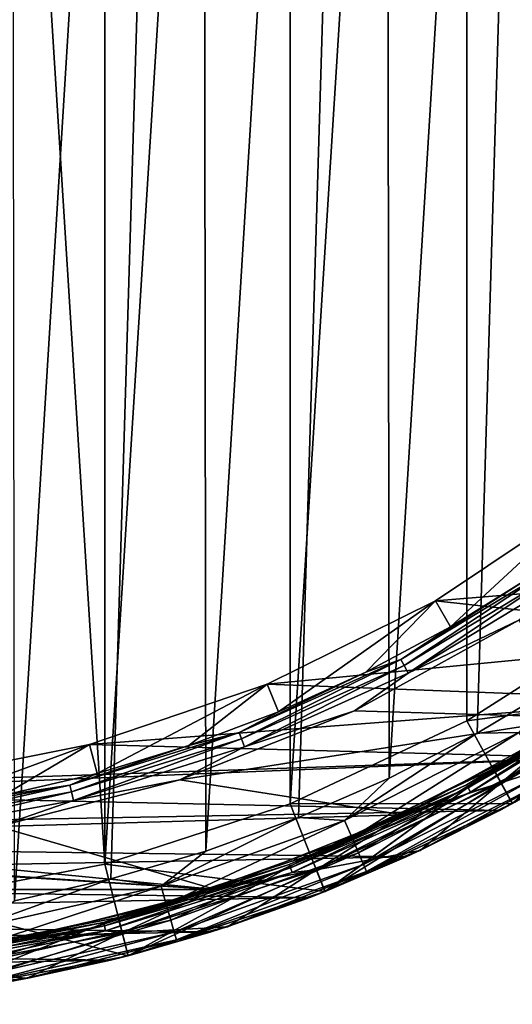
# Model space of a CAD drawing. Header units: metres. Extents: x -71 to 30, y -21 to 69.
# Tile 50 of 111: x 4 to 10, y -21 to -8. Entities that reach past the tile are written whole.
import ezdxf

# ---------------------------------------------------------------- set-up
doc = ezdxf.new("R2010")
doc.units = ezdxf.units.M
doc.layers.add('solid_DUSCHE_AUFPUTZ_EU_ASM_SW0003', color=7, linetype='CONTINUOUS')

msp = doc.modelspace()

# ---------------------------------------------------------------- linework, layer by layer
at = {"layer": 'solid_DUSCHE_AUFPUTZ_EU_ASM_SW0003'}
for points in [[(2.481415, 19.643875, 37), (2.481451, -19.643871, 37), (4.924496, -19.177813, 37)], [(2.481415, 19.643875, 37), (4.924496, -19.177813, 37), (4.924448, 19.177824, 37)], [(3.729314, 19.649223, -211.350006), (6.1612, 19.027323, -211.350006), (3.776142, -19.640284, -211.350006)], [(4.924448, 19.177824, 37), (4.924496, -19.177813, 37), (7.288386, 18.409739, 37)], [(6.1612, 19.027323, -211.350006), (5.003739, -19.363947, -211.350006), (3.776142, -19.640284, -211.350006)], [(6.1612, 19.027323, -211.350006), (6.211406, -19.010998, -211.350006), (5.003739, -19.363947, -211.350006)], [(6.1612, 19.027323, -211.350006), (8.496036, 18.105722, -211.350006), (6.211406, -19.010998, -211.350006)], [(7.288386, 18.409739, 37), (4.924496, -19.177813, 37), (7.288454, -18.409712, 37)], [(7.288386, 18.409739, 37), (7.288454, -18.409712, 37), (9.538721, 17.350866, 37)], [(8.496036, 18.105722, -211.350006), (7.394418, -18.582842, -211.350006), (6.211406, -19.010998, -211.350006)], [(8.496036, 18.105722, -211.350006), (8.548155, -18.081165, -211.350006), (7.394418, -18.582842, -211.350006)], [(8.496036, 18.105722, -211.350006), (10.697355, 16.898712, -211.350006), (8.548155, -18.081165, -211.350006)], [(9.538721, 17.350866, 37), (7.288454, -18.409712, 37), (9.538773, -17.350838, 37)], [(9.538721, 17.350866, 37), (9.538773, -17.350838, 37), (11.638452, -16.018316, 37)], [(9.538721, 17.350866, 37), (11.638452, -16.018316, 37), (11.638414, 16.018343, 37)], [(10.697355, 16.898712, -211.350006), (9.668113, -17.507921, -211.350006), (8.548155, -18.081165, -211.350006)], [(10.697355, 16.898712, -211.350006), (10.749899, -16.865337, -211.350006), (9.668113, -17.507921, -211.350006)], [(11.125598, -14.499256, -197.350006), (9.137836, -15.82741, -197.350006), (14.271424, -15.405404, -197.350006)], [(9.328938, -16.158173, -196.366211), (9.137836, -15.82741, -197.350006), (11.125598, -14.499256, -197.350006)], [(10.36576, -15.513434, -196.366211), (9.328938, -16.158173, -196.366211), (11.125598, -14.499256, -197.350006)], [(10.63191, -15.402982, -196.258408), (8.697768, -16.572212, -196.258408), (10.36576, -15.513434, -196.366211)], [(8.738737, -16.650272, -196.173187), (8.697768, -16.572212, -196.258408), (10.63191, -15.402982, -196.258408)], [(8.738737, -16.650272, -196.173187), (10.63191, -15.402982, -196.258408), (10.68199, -15.475534, -196.173187)], [(9.137836, -15.82741, -197.350006), (13.267829, -16.27774, -197.350006), (14.271424, -15.405404, -197.350006)], [(8.697768, -16.572212, -196.258408), (9.328938, -16.158173, -196.366211), (10.36576, -15.513434, -196.366211)], [(8.738737, -16.650272, -196.173187), (10.68199, -15.475534, -196.173187), (8.789777, -16.74752, -196.118683)], [(10.68199, -15.475534, -196.173187), (10.744381, -15.565923, -196.118683), (8.789777, -16.74752, -196.118683)], [(8.789777, -16.74752, -196.118683), (10.744381, -15.565923, -196.118683), (10.199039, -16.071821, -196.100006)], [(9.137836, -15.82741, -197.350006), (6.993937, -16.884661, -197.350006), (13.267829, -16.27774, -197.350006)], [(7.14006, -17.23761, -196.366211), (6.993937, -16.884661, -197.350006), (9.137836, -15.82741, -197.350006)], [(8.252168, -16.733719, -196.366211), (7.14006, -17.23761, -196.366211), (9.137836, -15.82741, -197.350006)], [(9.328938, -16.158173, -196.366211), (8.252168, -16.733719, -196.366211), (9.137836, -15.82741, -197.350006)], [(11.638452, -16.018316, 37), (9.538773, -17.350838, 37), (12.343694, -16.98921, 35.799999)], [(8.104283, -17.223381, -196.100006), (10.199039, -16.071821, -196.100006), (10.98449, -17.308668, -196.100006)], [(8.789777, -16.74752, -196.118683), (10.199039, -16.071821, -196.100006), (8.104283, -17.223381, -196.100006)], [(6.993937, -16.884661, -197.350006), (12.2103, -17.085304, -197.350006), (13.267829, -16.27774, -197.350006)], [(8.697768, -16.572212, -196.258408), (8.252168, -16.733719, -196.366211), (9.328938, -16.158173, -196.366211)], [(8.697768, -16.572212, -196.258408), (6.636792, -17.499783, -196.258408), (8.252168, -16.733719, -196.366211)], [(6.668053, -17.582211, -196.173187), (6.636792, -17.499783, -196.258408), (8.697768, -16.572212, -196.258408)], [(6.668053, -17.582211, -196.173187), (8.697768, -16.572212, -196.258408), (8.738737, -16.650272, -196.173187)], [(6.668053, -17.582211, -196.173187), (8.738737, -16.650272, -196.173187), (6.706999, -17.684904, -196.118683)], [(8.738737, -16.650272, -196.173187), (8.789777, -16.74752, -196.118683), (6.706999, -17.684904, -196.118683)], [(9.875796, -17.964359, -81.800003), (12.049731, -16.584742, -81.800003), (10.11677, -18.40247, -81.800003)], [(12.049578, -16.584864, -82.400002), (12.049731, -16.584742, -81.800003), (9.875796, -17.964359, -81.800003)], [(12.049578, -16.584864, -82.400002), (9.875796, -17.964359, -81.800003), (9.875933, -17.964296, -82.400002)], [(11.653975, -16.883698, -82.47654), (12.049578, -16.584864, -82.400002), (9.875933, -17.964296, -82.400002)], [(11.653941, -16.88365, -160.623611), (9.875954, -17.964285, -160.699997), (12.049588, -16.584856, -160.699997)], [(12.049475, -16.58493, -161.300003), (12.049588, -16.584856, -160.699997), (9.875954, -17.964285, -160.699997)], [(9.875982, -17.964251, -161.300003), (12.049475, -16.58493, -161.300003), (9.875954, -17.964285, -160.699997)], [(10.116861, -18.402393, -161.300003), (12.049475, -16.58493, -161.300003), (9.875982, -17.964251, -161.300003)], [(12.049731, -16.584742, -81.800003), (12.343491, -16.989359, -81.800003), (10.11677, -18.40247, -81.800003)], [(6.636792, -17.499783, -196.258408), (7.14006, -17.23761, -196.366211), (8.252168, -16.733719, -196.366211)], [(6.706999, -17.684904, -196.118683), (8.789777, -16.74752, -196.118683), (8.104283, -17.223381, -196.100006)], [(12.165946, -16.74753, -160.5), (11.25225, -17.730949, -160.5), (9.970841, -18.140331, -160.5)], [(12.165946, -16.74753, -82.599998), (9.970841, -18.140331, -82.599998), (11.252176, -17.730997, -82.599998)], [(11.715545, -16.972897, -82.584839), (9.970841, -18.140331, -82.599998), (12.165946, -16.74753, -82.599998)], [(11.715463, -16.972778, -160.515228), (12.165946, -16.74753, -160.5), (9.970841, -18.140331, -160.5)], [(10.984477, -17.308687, -195.300003), (12.166893, -16.746826, -195.300003), (9.972335, -18.139502, -195.300003)], [(10.116833, -18.402437, -195), (9.972335, -18.139502, -195.300003), (12.166893, -16.746826, -195.300003)], [(6.993937, -16.884661, -197.350006), (4.730224, -17.653111, -197.350006), (12.2103, -17.085304, -197.350006)], [(4.829014, -18.022104, -196.366211), (4.730224, -17.653111, -197.350006), (6.993937, -16.884661, -197.350006)], [(5.997378, -17.667685, -196.366211), (4.829014, -18.022104, -196.366211), (6.993937, -16.884661, -197.350006)], [(7.14006, -17.23761, -196.366211), (5.997378, -17.667685, -196.366211), (6.993937, -16.884661, -197.350006)], [(11.653941, -16.88365, -160.623611), (9.533872, -18.165276, -160.623611), (9.875954, -17.964285, -160.699997)], [(9.554022, -18.203669, -160.55864), (9.533872, -18.165276, -160.623611), (11.653941, -16.88365, -160.623611)], [(9.5339, -18.165329, -82.47654), (11.653975, -16.883698, -82.47654), (9.875933, -17.964296, -82.400002)], [(11.678636, -16.919424, -82.541473), (11.653975, -16.883698, -82.47654), (9.5339, -18.165329, -82.47654)], [(9.554022, -18.203669, -160.55864), (11.653941, -16.88365, -160.623611), (11.678573, -16.919333, -160.55864)], [(10.20026, -17.502384, -211.316193), (9.668113, -17.507921, -211.350006), (10.749899, -16.865337, -211.350006)], [(9.554073, -18.203766, -82.541473), (11.678636, -16.919424, -82.541473), (9.5339, -18.165329, -82.47654)], [(9.538773, -17.350838, 37), (10.116579, -18.402576, 35.799999), (12.343694, -16.98921, 35.799999)], [(9.554022, -18.203669, -160.55864), (11.678573, -16.919333, -160.55864), (9.584201, -18.261169, -160.515228)], [(9.554073, -18.203766, -82.541473), (11.715545, -16.972897, -82.584839), (11.678636, -16.919424, -82.541473)], [(9.554073, -18.203766, -82.541473), (9.584269, -18.261299, -82.584839), (11.715545, -16.972897, -82.584839)], [(11.678573, -16.919333, -160.55864), (11.715463, -16.972778, -160.515228), (9.584201, -18.261169, -160.515228)], [(9.584201, -18.261169, -160.515228), (11.715463, -16.972778, -160.515228), (9.970841, -18.140331, -160.5)], [(11.715545, -16.972897, -82.584839), (9.584269, -18.261299, -82.584839), (9.970841, -18.140331, -82.599998)], [(12.343694, -16.98921, 35.799999), (10.116579, -18.402576, 35.799999), (12.343491, -16.989359, -81.800003)], [(10.116579, -18.402576, 35.799999), (10.11677, -18.40247, -81.800003), (12.343491, -16.989359, -81.800003)], [(4.730224, -17.653111, -197.350006), (11.104397, -17.823927, -197.350006), (12.2103, -17.085304, -197.350006)], [(5.881424, -18.103397, -196.100006), (8.104283, -17.223381, -196.100006), (10.98449, -17.308668, -196.100006)], [(6.706999, -17.684904, -196.118683), (8.104283, -17.223381, -196.100006), (5.881424, -18.103397, -196.100006)], [(6.636792, -17.499783, -196.258408), (5.997378, -17.667685, -196.366211), (7.14006, -17.23761, -196.366211)], [(5.881424, -18.103397, -196.100006), (10.98449, -17.308668, -196.100006), (8.728751, -18.548817, -196.100006)], [(9.538773, -17.350838, 37), (7.288454, -18.409712, 37), (10.116579, -18.402576, 35.799999)], [(10.98449, -17.308668, -196.100006), (10.984477, -17.308687, -195.300003), (8.728579, -18.548903, -195.300003)], [(8.728751, -18.548817, -196.100006), (10.98449, -17.308668, -196.100006), (8.728579, -18.548903, -195.300003)], [(8.728579, -18.548903, -195.300003), (10.984477, -17.308687, -195.300003), (9.972335, -18.139502, -195.300003)], [(6.636792, -17.499783, -196.258408), (4.479036, -18.172165, -196.258408), (5.997378, -17.667685, -196.366211)], [(4.500134, -18.257763, -196.173187), (4.479036, -18.172165, -196.258408), (6.636792, -17.499783, -196.258408)], [(4.500134, -18.257763, -196.173187), (6.636792, -17.499783, -196.258408), (6.668053, -17.582211, -196.173187)], [(10.20026, -17.502384, -211.316193), (7.98103, -18.619396, -211.316193), (9.668113, -17.507921, -211.350006)], [(8.07618, -18.841375, -211.216415), (7.98103, -18.619396, -211.316193), (10.20026, -17.502384, -211.316193)], [(7.98103, -18.619396, -211.316193), (8.548155, -18.081165, -211.350006), (9.668113, -17.507921, -211.350006)], [(8.07618, -18.841375, -211.216415), (10.20026, -17.502384, -211.316193), (10.321867, -17.711046, -211.216415)], [(4.730224, -17.653111, -197.350006), (2.385347, -18.119528, -197.350006), (11.104397, -17.823927, -197.350006)], [(2.435342, -18.498236, -196.366211), (2.385347, -18.119528, -197.350006), (4.730224, -17.653111, -197.350006)], [(3.639971, -18.299351, -196.366211), (2.435342, -18.498236, -196.366211), (4.730224, -17.653111, -197.350006)], [(4.829014, -18.022104, -196.366211), (3.639971, -18.299351, -196.366211), (4.730224, -17.653111, -197.350006)], [(4.500134, -18.257763, -196.173187), (6.668053, -17.582211, -196.173187), (4.526418, -18.364401, -196.118683)], [(6.668053, -17.582211, -196.173187), (6.706999, -17.684904, -196.118683), (4.526418, -18.364401, -196.118683)], [(4.479036, -18.172165, -196.258408), (4.829014, -18.022104, -196.366211), (5.997378, -17.667685, -196.366211)], [(4.526418, -18.364401, -196.118683), (6.706999, -17.684904, -196.118683), (5.881424, -18.103397, -196.100006)], [(8.07618, -18.841375, -211.216415), (10.321867, -17.711046, -211.216415), (8.157897, -19.032017, -211.05748)], [(10.321867, -17.711046, -211.216415), (10.426307, -17.890251, -211.05748), (8.157897, -19.032017, -211.05748)], [(11.252176, -17.730997, -82.599998), (8.941332, -19.001368, -82.599998), (8.941493, -19.001287, -160.5)], [(9.970841, -18.140331, -82.599998), (8.941332, -19.001368, -82.599998), (11.252176, -17.730997, -82.599998)], [(11.252176, -17.730997, -82.599998), (8.941493, -19.001287, -160.5), (11.25225, -17.730949, -160.5)], [(9.970841, -18.140331, -160.5), (11.25225, -17.730949, -160.5), (8.941493, -19.001287, -160.5)], [(0, -18.275854, -197.350006), (9.953824, -18.491085, -197.350006), (11.104397, -17.823927, -197.350006)], [(2.385347, -18.119528, -197.350006), (0, -18.275854, -197.350006), (11.104397, -17.823927, -197.350006)], [(8.157897, -19.032017, -211.05748), (10.426307, -17.890251, -211.05748), (8.2206, -19.178303, -210.85022)], [(10.426307, -17.890251, -211.05748), (10.506446, -18.02776, -210.85022), (8.2206, -19.178303, -210.85022)], [(10.148079, -18.385225, -210.350006), (11.104397, -17.823927, -197.350006), (9.953824, -18.491085, -197.350006)], [(4.479036, -18.172165, -196.258408), (3.639971, -18.299351, -196.366211), (4.829014, -18.022104, -196.366211)], [(9.875933, -17.964296, -82.400002), (7.546678, -19.060352, -81.800003), (7.546539, -19.060423, -82.400002)], [(9.5339, -18.165329, -82.47654), (9.875933, -17.964296, -82.400002), (7.546539, -19.060423, -82.400002)], [(9.875982, -17.964251, -161.300003), (9.875954, -17.964285, -160.699997), (7.546558, -19.060415, -160.699997)], [(7.546641, -19.060381, -161.300003), (9.875982, -17.964251, -161.300003), (7.546558, -19.060415, -160.699997)], [(9.533872, -18.165276, -160.623611), (7.546558, -19.060415, -160.699997), (9.875954, -17.964285, -160.699997)], [(7.730785, -19.525236, -161.300003), (9.875982, -17.964251, -161.300003), (7.546641, -19.060381, -161.300003)], [(9.875933, -17.964296, -82.400002), (9.875796, -17.964359, -81.800003), (7.546678, -19.060352, -81.800003)], [(7.546678, -19.060352, -81.800003), (9.875796, -17.964359, -81.800003), (7.730278, -19.5254, -81.800003)], [(9.875796, -17.964359, -81.800003), (10.11677, -18.40247, -81.800003), (7.730278, -19.5254, -81.800003)], [(7.730785, -19.525236, -161.300003), (10.116861, -18.402393, -161.300003), (9.875982, -17.964251, -161.300003)], [(8.2206, -19.178303, -210.85022), (10.506446, -18.02776, -210.85022), (8.26001, -19.270243, -210.608826)], [(10.506446, -18.02776, -210.85022), (10.556814, -18.114185, -210.608826), (8.26001, -19.270243, -210.608826)], [(3.566156, -18.697763, -196.100006), (5.881424, -18.103397, -196.100006), (8.728751, -18.548817, -196.100006)], [(4.526418, -18.364401, -196.118683), (5.881424, -18.103397, -196.100006), (3.566156, -18.697763, -196.100006)], [(7.98103, -18.619396, -211.316193), (7.394418, -18.582842, -211.350006), (8.548155, -18.081165, -211.350006)], [(9.970841, -18.140331, -82.599998), (7.61878, -19.24692, -82.599998), (8.941332, -19.001368, -82.599998)], [(9.584269, -18.261299, -82.584839), (7.61878, -19.24692, -82.599998), (9.970841, -18.140331, -82.599998)], [(9.970841, -18.140331, -160.5), (8.941493, -19.001287, -160.5), (7.618781, -19.246918, -160.5)], [(9.584201, -18.261169, -160.515228), (9.970841, -18.140331, -160.5), (7.618781, -19.246918, -160.5)], [(8.728579, -18.548903, -195.300003), (9.972335, -18.139502, -195.300003), (7.620345, -19.246304, -195.300003)], [(7.730695, -19.525274, -195), (7.620345, -19.246304, -195.300003), (9.972335, -18.139502, -195.300003)], [(10.116833, -18.402437, -195), (7.730695, -19.525274, -195), (9.972335, -18.139502, -195.300003)], [(8.26001, -19.270243, -210.608826), (10.556814, -18.114185, -210.608826), (8.972683, -18.986599, -210.350006)], [(10.556814, -18.114185, -210.608826), (10.148079, -18.385225, -210.350006), (8.972683, -18.986599, -210.350006)], [(0, -18.275854, -197.350006), (-9.256117, -18.850037, -197.350006), (9.953824, -18.491085, -197.350006)], [(4.479036, -18.172165, -196.258408), (2.255967, -18.579557, -196.258408), (3.639971, -18.299351, -196.366211)], [(2.266593, -18.667074, -196.173187), (2.255967, -18.579557, -196.258408), (4.479036, -18.172165, -196.258408)], [(2.266593, -18.667074, -196.173187), (4.479036, -18.172165, -196.258408), (4.500134, -18.257763, -196.173187)], [(2.266593, -18.667074, -196.173187), (4.500134, -18.257763, -196.173187), (2.279832, -18.776102, -196.118683)], [(4.500134, -18.257763, -196.173187), (4.526418, -18.364401, -196.118683), (2.279832, -18.776102, -196.118683)], [(9.533872, -18.165276, -160.623611), (7.274777, -19.182011, -160.623611), (7.546558, -19.060415, -160.699997)], [(7.290153, -19.222553, -160.55864), (7.274777, -19.182011, -160.623611), (9.533872, -18.165276, -160.623611)], [(7.274799, -19.182068, -82.47654), (9.5339, -18.165329, -82.47654), (7.546539, -19.060423, -82.400002)], [(9.554073, -18.203766, -82.541473), (9.5339, -18.165329, -82.47654), (7.274799, -19.182068, -82.47654)], [(7.290192, -19.222656, -82.541473), (9.554073, -18.203766, -82.541473), (7.274799, -19.182068, -82.47654)], [(7.290153, -19.222553, -160.55864), (9.533872, -18.165276, -160.623611), (9.554022, -18.203669, -160.55864)], [(7.290153, -19.222553, -160.55864), (9.554022, -18.203669, -160.55864), (7.313181, -19.283274, -160.515228)], [(7.290192, -19.222656, -82.541473), (9.584269, -18.261299, -82.584839), (9.554073, -18.203766, -82.541473)], [(7.290192, -19.222656, -82.541473), (7.313232, -19.283409, -82.584839), (9.584269, -18.261299, -82.584839)], [(9.554022, -18.203669, -160.55864), (9.584201, -18.261169, -160.515228), (7.313181, -19.283274, -160.515228)], [(7.313181, -19.283274, -160.515228), (9.584201, -18.261169, -160.515228), (7.618781, -19.246918, -160.5)], [(9.584269, -18.261299, -82.584839), (7.313232, -19.283409, -82.584839), (7.61878, -19.24692, -82.599998)], [(2.279832, -18.776102, -196.118683), (4.526418, -18.364401, -196.118683), (3.566156, -18.697763, -196.100006)], [(7.288454, -18.409712, 37), (4.924496, -19.177813, 37), (7.730467, -19.525366, 35.799999)], [(7.288454, -18.409712, 37), (7.730467, -19.525366, 35.799999), (10.116579, -18.402576, 35.799999)], [(7.730467, -19.525366, 35.799999), (7.730278, -19.5254, -81.800003), (10.11677, -18.40247, -81.800003)], [(10.116579, -18.402576, 35.799999), (7.730467, -19.525366, 35.799999), (10.11677, -18.40247, -81.800003)], [(10.116833, -18.402437, -195), (7.730785, -19.525236, -161.300003), (7.730695, -19.525274, -195)], [(10.116833, -18.402437, -195), (10.116861, -18.402393, -161.300003), (7.730785, -19.525236, -161.300003)], [(8.972683, -18.986599, -210.350006), (10.148079, -18.385225, -210.350006), (9.953824, -18.491085, -197.350006)], [(-9.256117, -18.850037, -197.350006), (8.763041, -19.084263, -197.350006), (9.953824, -18.491085, -197.350006)], [(8.972683, -18.986599, -210.350006), (9.953824, -18.491085, -197.350006), (8.763041, -19.084263, -197.350006)], [(-8.728759, -18.548815, -196.100006), (6.334853, -19.496656, -196.100006), (-6.334854, -19.496656, -196.100006)], [(-1.196105, -18.997198, -196.100006), (6.334853, -19.496656, -196.100006), (-8.728759, -18.548815, -196.100006)], [(3.566156, -18.697763, -196.100006), (8.728751, -18.548817, -196.100006), (6.334853, -19.496656, -196.100006)], [(5.641755, -19.456345, -211.316193), (6.211406, -19.010998, -211.350006), (7.394418, -18.582842, -211.350006)], [(7.98103, -18.619396, -211.316193), (5.641755, -19.456345, -211.316193), (7.394418, -18.582842, -211.350006)], [(5.709015, -19.688303, -211.216415), (5.641755, -19.456345, -211.316193), (7.98103, -18.619396, -211.316193)], [(5.709015, -19.688303, -211.216415), (7.98103, -18.619396, -211.316193), (8.07618, -18.841375, -211.216415)], [(6.334716, -19.496695, -195.300003), (8.728579, -18.548903, -195.300003), (7.620345, -19.246304, -195.300003)], [(6.334853, -19.496656, -196.100006), (8.728579, -18.548903, -195.300003), (6.334716, -19.496695, -195.300003)], [(6.334853, -19.496656, -196.100006), (8.728751, -18.548817, -196.100006), (8.728579, -18.548903, -195.300003)], [(1.194621, -18.997292, -196.100006), (3.566156, -18.697763, -196.100006), (6.334853, -19.496656, -196.100006)], [(-9.256117, -18.850037, -197.350006), (-8.04457, -19.398067, -197.350006), (8.763041, -19.084263, -197.350006)], [(5.709015, -19.688303, -211.216415), (8.07618, -18.841375, -211.216415), (5.76678, -19.887514, -211.05748)], [(8.07618, -18.841375, -211.216415), (8.157897, -19.032017, -211.05748), (5.76678, -19.887514, -211.05748)], [(-1.196105, -18.997198, -196.100006), (1.194621, -18.997292, -196.100006), (6.334853, -19.496656, -196.100006)], [(5.641755, -19.456345, -211.316193), (5.003739, -19.363947, -211.350006), (6.211406, -19.010998, -211.350006)], [(5.76678, -19.887514, -211.05748), (8.157897, -19.032017, -211.05748), (5.811105, -20.040375, -210.85022)], [(8.157897, -19.032017, -211.05748), (8.2206, -19.178303, -210.85022), (5.811105, -20.040375, -210.85022)], [(8.941332, -19.001368, -82.599998), (6.489204, -19.972237, -82.599998), (6.489465, -19.972153, -160.5)], [(7.61878, -19.24692, -82.599998), (6.489204, -19.972237, -82.599998), (8.941332, -19.001368, -82.599998)], [(8.941332, -19.001368, -82.599998), (6.489465, -19.972153, -160.5), (8.941493, -19.001287, -160.5)], [(7.618781, -19.246918, -160.5), (8.941493, -19.001287, -160.5), (6.489465, -19.972153, -160.5)], [(7.761819, -19.512922, -210.350006), (8.972683, -18.986599, -210.350006), (8.763041, -19.084263, -197.350006)], [(8.26001, -19.270243, -210.608826), (8.972683, -18.986599, -210.350006), (7.761819, -19.512922, -210.350006)], [(-8.04457, -19.398067, -197.350006), (7.53754, -19.600645, -197.350006), (8.763041, -19.084263, -197.350006)], [(5.098003, -19.855988, -81.800003), (7.546678, -19.060352, -81.800003), (5.222806, -20.340155, -81.800003)], [(7.546539, -19.060423, -82.400002), (7.546678, -19.060352, -81.800003), (5.098003, -19.855988, -81.800003)], [(7.546539, -19.060423, -82.400002), (5.098003, -19.855988, -81.800003), (5.098133, -19.855957, -82.400002)], [(5.098008, -19.855978, -161.300003), (7.546641, -19.060381, -161.300003), (5.098141, -19.855955, -160.699997)], [(5.222364, -20.340271, -161.300003), (7.546641, -19.060381, -161.300003), (5.098008, -19.855978, -161.300003)], [(7.274799, -19.182068, -82.47654), (7.546539, -19.060423, -82.400002), (5.098133, -19.855957, -82.400002)], [(7.546641, -19.060381, -161.300003), (7.546558, -19.060415, -160.699997), (5.098141, -19.855955, -160.699997)], [(7.274777, -19.182011, -160.623611), (5.098141, -19.855955, -160.699997), (7.546558, -19.060415, -160.699997)], [(5.222364, -20.340271, -161.300003), (7.730785, -19.525236, -161.300003), (7.546641, -19.060381, -161.300003)], [(7.546678, -19.060352, -81.800003), (7.730278, -19.5254, -81.800003), (5.222806, -20.340155, -81.800003)], [(7.761819, -19.512922, -210.350006), (8.763041, -19.084263, -197.350006), (7.53754, -19.600645, -197.350006)], [(4.924496, -19.177813, 37), (2.481451, -19.643871, 37), (5.222636, -20.340208, 35.799999)], [(7.274777, -19.182011, -160.623611), (4.9096, -19.919031, -160.623611), (5.098141, -19.855955, -160.699997)], [(4.919977, -19.96113, -160.55864), (4.9096, -19.919031, -160.623611), (7.274777, -19.182011, -160.623611)], [(4.909615, -19.919088, -82.47654), (7.274799, -19.182068, -82.47654), (5.098133, -19.855957, -82.400002)], [(7.290192, -19.222656, -82.541473), (7.274799, -19.182068, -82.47654), (4.909615, -19.919088, -82.47654)], [(4.920003, -19.961237, -82.541473), (7.290192, -19.222656, -82.541473), (4.909615, -19.919088, -82.47654)], [(4.919977, -19.96113, -160.55864), (7.274777, -19.182011, -160.623611), (7.290153, -19.222553, -160.55864)], [(4.919977, -19.96113, -160.55864), (7.290153, -19.222553, -160.55864), (4.935518, -20.024183, -160.515228)], [(4.920003, -19.961237, -82.541473), (7.313232, -19.283409, -82.584839), (7.290192, -19.222656, -82.541473)], [(4.920003, -19.961237, -82.541473), (4.935553, -20.024324, -82.584839), (7.313232, -19.283409, -82.584839)], [(4.924496, -19.177813, 37), (5.222636, -20.340208, 35.799999), (7.730467, -19.525366, 35.799999)], [(7.290153, -19.222553, -160.55864), (7.313181, -19.283274, -160.515228), (4.935518, -20.024183, -160.515228)], [(4.935518, -20.024183, -160.515228), (7.313181, -19.283274, -160.515228), (5.146007, -20.050144, -160.5)], [(7.313232, -19.283409, -82.584839), (4.935553, -20.024324, -82.584839), (5.146006, -20.050144, -82.599998)], [(7.61878, -19.24692, -82.599998), (5.146006, -20.050144, -82.599998), (6.489204, -19.972237, -82.599998)], [(7.313232, -19.283409, -82.584839), (5.146006, -20.050144, -82.599998), (7.61878, -19.24692, -82.599998)], [(7.618781, -19.246918, -160.5), (6.489465, -19.972153, -160.5), (5.146007, -20.050144, -160.5)], [(7.313181, -19.283274, -160.515228), (7.618781, -19.246918, -160.5), (5.146007, -20.050144, -160.5)], [(6.334716, -19.496695, -195.300003), (7.620345, -19.246304, -195.300003), (5.147759, -20.049694, -195.300003)], [(5.222502, -20.340242, -195), (5.147759, -20.049694, -195.300003), (7.620345, -19.246304, -195.300003)], [(7.730695, -19.525274, -195), (5.222502, -20.340242, -195), (7.620345, -19.246304, -195.300003)], [(5.811105, -20.040375, -210.85022), (8.2206, -19.178303, -210.85022), (5.838964, -20.136448, -210.608826)], [(8.2206, -19.178303, -210.85022), (8.26001, -19.270243, -210.608826), (5.838964, -20.136448, -210.608826)], [(5.838964, -20.136448, -210.608826), (8.26001, -19.270243, -210.608826), (6.520275, -19.962114, -210.350006)], [(8.26001, -19.270243, -210.608826), (7.761819, -19.512922, -210.350006), (6.520275, -19.962114, -210.350006)], [(-8.04457, -19.398067, -197.350006), (-6.800228, -19.86846, -197.350006), (7.53754, -19.600645, -197.350006)], [(3.217618, -20.000643, -211.316193), (3.776142, -19.640284, -211.350006), (5.003739, -19.363947, -211.350006)], [(5.641755, -19.456345, -211.316193), (3.217618, -20.000643, -211.316193), (5.003739, -19.363947, -211.350006)], [(-6.334854, -19.496656, -196.100006), (6.334853, -19.496656, -196.100006), (3.841274, -20.13689, -196.100006)], [(3.255978, -20.239088, -211.216415), (3.217618, -20.000643, -211.316193), (5.641755, -19.456345, -211.316193)], [(3.255978, -20.239088, -211.216415), (5.641755, -19.456345, -211.316193), (5.709015, -19.688303, -211.216415)], [(3.841274, -20.13689, -196.100006), (6.334853, -19.496656, -196.100006), (3.841328, -20.136871, -195.300003)], [(6.334853, -19.496656, -196.100006), (6.334716, -19.496695, -195.300003), (3.841328, -20.136871, -195.300003)], [(3.841328, -20.136871, -195.300003), (6.334716, -19.496695, -195.300003), (5.147759, -20.049694, -195.300003)], [(7.730695, -19.525274, -195), (7.730785, -19.525236, -161.300003), (5.222364, -20.340271, -161.300003)], [(7.730695, -19.525274, -195), (5.222364, -20.340271, -161.300003), (5.222502, -20.340242, -195)], [(7.730467, -19.525366, 35.799999), (5.222636, -20.340208, 35.799999), (7.730278, -19.5254, -81.800003)], [(5.222636, -20.340208, 35.799999), (5.222806, -20.340155, -81.800003), (7.730278, -19.5254, -81.800003)], [(6.520275, -19.962114, -210.350006), (7.761819, -19.512922, -210.350006), (7.53754, -19.600645, -197.350006)], [(-6.800228, -19.86846, -197.350006), (6.281039, -20.038675, -197.350006), (7.53754, -19.600645, -197.350006)], [(2.481451, -19.643871, 37), (2.631937, -20.834417, 35.799999), (5.222636, -20.340208, 35.799999)], [(6.520275, -19.962114, -210.350006), (7.53754, -19.600645, -197.350006), (6.281039, -20.038675, -197.350006)], [(3.255978, -20.239088, -211.216415), (5.709015, -19.688303, -211.216415), (3.288923, -20.443872, -211.05748)], [(5.709015, -19.688303, -211.216415), (5.76678, -19.887514, -211.05748), (3.288923, -20.443872, -211.05748)], [(-6.800228, -19.86846, -197.350006), (-5.528784, -20.259134, -197.350006), (6.281039, -20.038675, -197.350006)], [(5.098133, -19.855957, -82.400002), (2.569381, -20.338326, -81.800003), (2.569326, -20.338352, -82.400002)], [(4.909615, -19.919088, -82.47654), (5.098133, -19.855957, -82.400002), (2.569326, -20.338352, -82.400002)], [(4.9096, -19.919031, -160.623611), (2.569332, -20.338352, -160.699997), (5.098141, -19.855955, -160.699997)], [(5.098008, -19.855978, -161.300003), (5.098141, -19.855955, -160.699997), (2.569332, -20.338352, -160.699997)], [(2.569428, -20.338326, -161.300003), (5.098008, -19.855978, -161.300003), (2.569332, -20.338352, -160.699997)], [(5.098133, -19.855957, -82.400002), (5.098003, -19.855988, -81.800003), (2.569381, -20.338326, -81.800003)], [(2.569381, -20.338326, -81.800003), (5.098003, -19.855988, -81.800003), (2.631855, -20.834406, -81.800003)], [(2.632051, -20.834389, -161.300003), (5.098008, -19.855978, -161.300003), (2.569428, -20.338326, -161.300003)], [(5.098003, -19.855988, -81.800003), (5.222806, -20.340155, -81.800003), (2.631855, -20.834406, -81.800003)], [(2.632051, -20.834389, -161.300003), (5.222364, -20.340271, -161.300003), (5.098008, -19.855978, -161.300003)], [(3.288923, -20.443872, -211.05748), (5.76678, -19.887514, -211.05748), (3.314203, -20.601009, -210.85022)], [(5.76678, -19.887514, -211.05748), (5.811105, -20.040375, -210.85022), (3.314203, -20.601009, -210.85022)], [(-5.528784, -20.259134, -197.350006), (4.999898, -20.396101, -197.350006), (6.281039, -20.038675, -197.350006)], [(4.9096, -19.919031, -160.623611), (2.47283, -20.365585, -160.623611), (2.569332, -20.338352, -160.699997)], [(2.478056, -20.408628, -160.55864), (2.47283, -20.365585, -160.623611), (4.9096, -19.919031, -160.623611)], [(2.472837, -20.365644, -82.47654), (4.909615, -19.919088, -82.47654), (2.569326, -20.338352, -82.400002)], [(4.920003, -19.961237, -82.541473), (4.909615, -19.919088, -82.47654), (2.472837, -20.365644, -82.47654)], [(2.47807, -20.408739, -82.541473), (4.920003, -19.961237, -82.541473), (2.472837, -20.365644, -82.47654)], [(2.478056, -20.408628, -160.55864), (4.9096, -19.919031, -160.623611), (4.919977, -19.96113, -160.55864)], [(2.478056, -20.408628, -160.55864), (4.919977, -19.96113, -160.55864), (2.485884, -20.473095, -160.515228)], [(2.47807, -20.408739, -82.541473), (4.935553, -20.024324, -82.584839), (4.920003, -19.961237, -82.541473)], [(2.47807, -20.408739, -82.541473), (2.485901, -20.47324, -82.584839), (4.935553, -20.024324, -82.584839)], [(4.919977, -19.96113, -160.55864), (4.935518, -20.024183, -160.515228), (2.485884, -20.473095, -160.515228)], [(2.485884, -20.473095, -160.515228), (4.935518, -20.024183, -160.515228), (2.592619, -20.536966, -160.5)], [(4.935553, -20.024324, -82.584839), (2.485901, -20.47324, -82.584839), (2.592618, -20.536966, -82.599998)], [(4.935553, -20.024324, -82.584839), (2.592618, -20.536966, -82.599998), (5.146006, -20.050144, -82.599998)], [(4.935518, -20.024183, -160.515228), (5.146007, -20.050144, -160.5), (2.592619, -20.536966, -160.5)], [(3.314203, -20.601009, -210.85022), (5.811105, -20.040375, -210.85022), (3.330091, -20.699772, -210.608826)], [(5.811105, -20.040375, -210.85022), (5.838964, -20.136448, -210.608826), (3.330091, -20.699772, -210.608826)], [(6.489204, -19.972237, -82.599998), (3.934787, -20.628054, -82.599998), (3.935039, -20.62801, -160.5)], [(5.146006, -20.050144, -82.599998), (3.934787, -20.628054, -82.599998), (6.489204, -19.972237, -82.599998)], [(6.489204, -19.972237, -82.599998), (3.935039, -20.62801, -160.5), (6.489465, -19.972153, -160.5)], [(5.146007, -20.050144, -160.5), (6.489465, -19.972153, -160.5), (3.935039, -20.62801, -160.5)], [(5.252956, -20.332399, -210.350006), (6.281039, -20.038675, -197.350006), (4.999898, -20.396101, -197.350006)], [(5.252956, -20.332399, -210.350006), (6.520275, -19.962114, -210.350006), (6.281039, -20.038675, -197.350006)], [(5.838964, -20.136448, -210.608826), (6.520275, -19.962114, -210.350006), (5.252956, -20.332399, -210.350006)], [(1.287336, -20.459536, -195.300003), (3.841328, -20.136871, -195.300003), (2.59445, -20.536755, -195.300003)], [(3.841274, -20.13689, -196.100006), (3.841328, -20.136871, -195.300003), (1.287336, -20.459536, -195.300003)], [(5.146006, -20.050144, -82.599998), (2.592618, -20.536966, -82.599998), (3.934787, -20.628054, -82.599998)], [(5.146007, -20.050144, -160.5), (3.935039, -20.62801, -160.5), (2.592619, -20.536966, -160.5)], [(3.841328, -20.136871, -195.300003), (5.147759, -20.049694, -195.300003), (2.59445, -20.536755, -195.300003)], [(2.631952, -20.834415, -195), (2.59445, -20.536755, -195.300003), (5.147759, -20.049694, -195.300003)], [(5.222502, -20.340242, -195), (2.631952, -20.834415, -195), (5.147759, -20.049694, -195.300003)], [(3.330091, -20.699772, -210.608826), (5.838964, -20.136448, -210.608826), (3.964874, -20.622313, -210.350006)], [(5.838964, -20.136448, -210.608826), (5.252956, -20.332399, -210.350006), (3.964874, -20.622313, -210.350006)], [(-5.528784, -20.259134, -197.350006), (-4.235409, -20.568436, -197.350006), (4.999898, -20.396101, -197.350006)], [(-4.235409, -20.568436, -197.350006), (3.698578, -20.671717, -197.350006), (4.999898, -20.396101, -197.350006)], [(2.631937, -20.834417, 35.799999), (2.631855, -20.834406, -81.800003), (5.222806, -20.340155, -81.800003)], [(5.222636, -20.340208, 35.799999), (2.631937, -20.834417, 35.799999), (5.222806, -20.340155, -81.800003)], [(5.222502, -20.340242, -195), (2.632051, -20.834389, -161.300003), (2.631952, -20.834415, -195)], [(5.222502, -20.340242, -195), (5.222364, -20.340271, -161.300003), (2.632051, -20.834389, -161.300003)], [(3.964874, -20.622313, -210.350006), (4.999898, -20.396101, -197.350006), (3.698578, -20.671717, -197.350006)], [(3.964874, -20.622313, -210.350006), (5.252956, -20.332399, -210.350006), (4.999898, -20.396101, -197.350006)], [(2.592618, -20.536966, -82.599998), (1.318671, -20.958548, -82.599998), (3.934787, -20.628054, -82.599998)], [(2.592619, -20.536966, -160.5), (3.935039, -20.62801, -160.5), (1.318851, -20.95854, -160.5)], [(3.934787, -20.628054, -82.599998), (1.318671, -20.958548, -82.599998), (1.318851, -20.95854, -160.5)], [(3.934787, -20.628054, -82.599998), (1.318851, -20.95854, -160.5), (3.935039, -20.62801, -160.5)], [(2.661119, -20.830709, -210.350006), (3.964874, -20.622313, -210.350006), (3.698578, -20.671717, -197.350006)], [(3.330091, -20.699772, -210.608826), (3.964874, -20.622313, -210.350006), (2.661119, -20.830709, -210.350006)]]:
    msp.add_3dface(points, dxfattribs=at)

doc.saveas('drawing.dxf')
